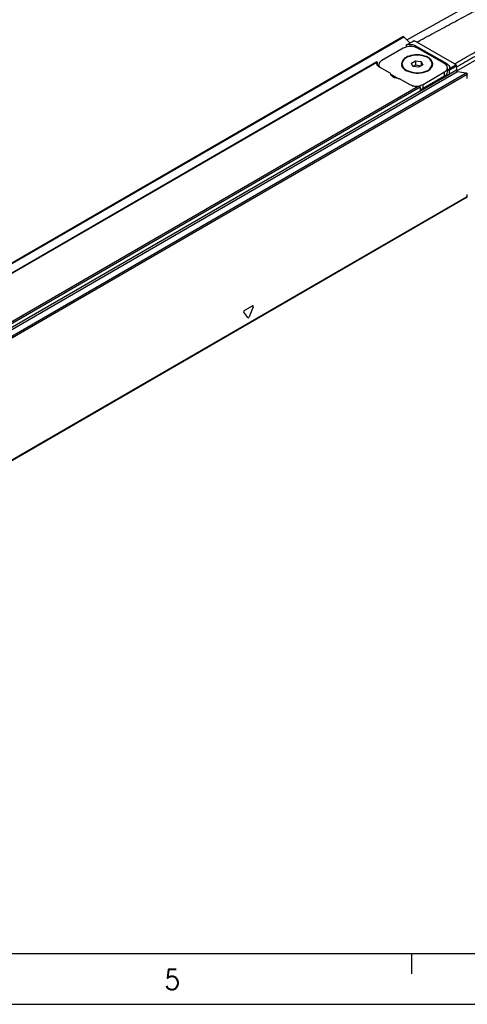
# Model space of a CAD drawing. Header units: millimetres. Extents: x -500 to 476, y -131 to 328.
# Tile 9 of 20: x -140 to -96, y -92 to 5. Entities that reach past the tile are written whole.
import ezdxf

# ---------------------------------------------------------------- set-up
doc = ezdxf.new("R2010")
doc.units = ezdxf.units.MM
doc.layers.add('1', color=7, linetype='Continuous')
doc.styles.add('CONVERTER_12', font='txt.shx', dxfattribs={"width": 0.9})

# ---------------------------------------------------------------- blocks, each defined once
blk = doc.blocks.new('REGLA_S-70__25', base_point=(-372.76, -121.3))
at = {"color": 7, "linetype": 'Continuous'}
for p, q in [((-203.63, 5.77), (-191.02, 12.82)), ((-359.28, -83.17), (-204.42, 6.46)), ((-204.27, 6.41), (-203.06, 5.19)), ((-193.82, -0.33), (-181.06, 7.06)), ((-204.36, 4.17), (-208.6, 1.71)), ((-203.78, 4.71), (-203.78, 4.4)), ((-203.67, 4.84), (-202.3, 5.63)), ((-201.71, 5.33), (-202.2, 5.62)), ((-201.81, 4.58), (-195.8, 1.1)), ((-196.23, 1.1), (-201.53, 4.17)), ((-209.56, 1.43), (-349.9, -79.79)), ((-209.61, 1.22), (-209.6, 1.34)), ((-209.53, 1.38), (-209.53, 0.9)), ((-209.19, 0.76), (-209.36, 0.66)), ((-209.19, 0.51), (-209.19, 0.89)), ((-206.96, -0.8), (-209.03, 0.4)), ((-204.64, 0.87), (-204.64, 1.04)), ((-202.75, 1.21), (-201.93, 1.68)), ((-202.45, 0.56), (-202.75, 1.21)), ((-202.45, 0.56), (-201.93, 0.87)), ((-201.34, 0.39), (-202.45, 0.56)), ((-201.93, 1.68), (-201.93, 0.87)), ((-201.93, 1.68), (-200.82, 1.51)), ((-201.93, 0.87), (-200.82, 0.69)), ((-200.82, 0.69), (-201.34, 0.39)), ((-200.82, 1.51), (-200.52, 0.86)), ((-200.82, 1.51), (-200.82, 0.69)), ((-200.52, 0.86), (-200.82, 0.69)), ((-198.64, 0.87), (-198.64, 1.04)), ((-195.64, -0.54), (-195.64, 0.28)), ((-195.22, 0.28), (-195.23, 0.16)), ((-194, 0.87), (-194.28, 1.04)), ((-193.86, 0.63), (-193.86, -0.2)), ((-206.94, -0.89), (-205.24, -1.87)), ((-203.01, -3.08), (-205.08, -1.88)), ((-201.05, -4.35), (-195.29, -1.02)), ((-200.47, -2.99), (-196.23, -0.54)), ((-196.23, -1.35), (-200.47, -3.81)), ((-195.29, -0.2), (-195.29, -1.02)), ((-193.67, -0.46), (-191.93, -0.74)), ((-191.74, -1.82), (-191.74, -1)), ((-201.05, -3.53), (-201.05, -4.35)), ((-191.78, -25.24), (-346.63, -114.87)), ((-191.74, -25.15), (-191.74, -24.74))]:
    blk.add_line(p, q, dxfattribs=at)
at = {"color": 3, "linetype": 'Continuous'}
for p, q in [((-359.13, -83.22), (-204.27, 6.41)), ((-203.43, 4.91), (-202.2, 5.62)), ((-201.81, 4.3), (-201.81, 4.58)), ((-194.28, 1.04), (-201.71, 5.33)), ((-209.6, 1.34), (-349.66, -79.72)), ((-209.19, 0.82), (-209.39, 0.7)), ((-195.8, 0.74), (-195.8, 1.1)), ((-195.29, -0.2), (-193.86, 0.63)), ((-195.23, 0.16), (-194, 0.87)), ((-193.86, -0.2), (-348.71, -89.83)), ((-348.52, -90.09), (-193.67, -0.46)), ((-346.78, -90.37), (-191.93, -0.74)), ((-346.59, -90.63), (-191.74, -1)), ((-196.23, -1.35), (-196.23, -0.54)), ((-201.05, -3.53), (-341.52, -84.84)), ((-201.4, -3.41), (-341.46, -84.47)), ((-200.47, -3.81), (-200.47, -2.99)), ((-191.74, -25.15), (-346.59, -114.77)), ((-235.02, -49), (-235.78, -47.93)), ((-235.62, -47.53), (-234.12, -46.66)), ((-233.96, -46.88), (-234.72, -48.82))]:
    blk.add_line(p, q, dxfattribs=at)
at = {"color": 7, "linetype": 'Continuous'}
for centre, radius, start, end in [((-203.4, 4.37), 0.541, 93.0856, 119.78), ((-194.14, 0.63), 0.283, 0.0306, 59.9695)]:
    blk.add_arc(centre, radius, start, end, dxfattribs=at)
for points, knots in [([(-201.71, 5.33), (-200.6, 5.93), (-198.38, 7.13), (-195.05, 8.92), (-191.72, 10.72), (-189.5, 11.92), (-188.38, 12.52)], [0, 0, 0, 0, 3.780232, 7.560463, 11.347824, 15.135181, 15.135181, 15.135181, 15.135181]), ([(-194.28, 1.04), (-193.21, 1.66), (-191.07, 2.9), (-187.85, 4.76), (-184.64, 6.62), (-182.49, 7.86), (-181.42, 8.48)], [0, 0, 0, 0, 3.712795, 7.42559, 11.145389, 14.865192, 14.865192, 14.865192, 14.865192]), ([(-193.86, 0.47), (-192.8, 1.08), (-190.68, 2.3), (-187.49, 4.15), (-184.28, 6.01), (-182.14, 7.25), (-181.07, 7.87)], [0, 0, 0, 0, 3.671944, 7.343887, 11.063257, 14.780058, 14.780058, 14.780058, 14.780058]), ([(-204.42, 6.46), (-204.4, 6.46), (-204.34, 6.47), (-204.3, 6.43), (-204.27, 6.41)], [0, 0, 0, 0, 0.0695574, 0.1640678, 0.1640678, 0.1640678, 0.1640678]), ([(-203.67, 4.84), (-203.69, 4.83), (-203.71, 4.81), (-203.75, 4.78), (-203.77, 4.75), (-203.78, 4.73), (-203.78, 4.71), (-203.78, 4.71)], [0, 0, 0, 0, 0.0590672, 0.0934111, 0.1352029, 0.1626831, 0.178815, 0.178815, 0.178815, 0.178815]), ([(-203.43, 4.91), (-203.13, 4.91), (-202.57, 4.91), (-202.06, 4.68), (-201.81, 4.58)], [0, 0, 0, 0, 0.875241, 1.666828, 1.666828, 1.666828, 1.666828]), ([(-202.3, 5.63), (-202.29, 5.64), (-202.25, 5.65), (-202.22, 5.63), (-202.2, 5.62)], [0, 0, 0, 0, 0.0468022, 0.1042475, 0.1042475, 0.1042475, 0.1042475]), ([(-198.54, 1.04), (-198.64, 1.36), (-198.89, 2.12), (-200.17, 2.69), (-201.64, 2.91), (-203.1, 2.69), (-204.38, 2.12), (-204.63, 1.36), (-204.74, 1.04)], [0, 0, 0, 0, 0.988581, 2.299572, 3.868095, 5.436619, 6.74761, 7.736191, 7.736191, 7.736191, 7.736191]), ([(-198.64, 1.04), (-198.74, 1.35), (-198.98, 2.08), (-200.22, 2.63), (-201.64, 2.85), (-203.05, 2.63), (-204.29, 2.08), (-204.53, 1.35), (-204.64, 1.04)], [0, 0, 0, 0, 0.956691, 2.225392, 3.743318, 5.261244, 6.529945, 7.486636, 7.486636, 7.486636, 7.486636]), ([(-209.03, 0.4), (-209.19, 0.51), (-209.5, 0.71), (-209.58, 1.06), (-209.61, 1.22)], [0, 0, 0, 0, 0.573572, 1.041979, 1.041979, 1.041979, 1.041979]), ([(-209.6, 1.34), (-209.6, 1.35), (-209.59, 1.37), (-209.59, 1.4), (-209.57, 1.42), (-209.56, 1.43), (-209.56, 1.43)], [0, 0, 0, 0, 0.0290335, 0.0618154, 0.0905972, 0.1006462, 0.1006462, 0.1006462, 0.1006462]), ([(-209.56, 1.43), (-209.56, 1.43), (-209.55, 1.43), (-209.54, 1.44), (-209.53, 1.4), (-209.53, 1.38), (-209.53, 1.38)], [0, 0, 0, 0, 0.00678221, 0.01356443, 0.04625814, 0.07032487, 0.07032487, 0.07032487, 0.07032487]), ([(-208.6, 1.71), (-208.77, 1.6), (-209.07, 1.4), (-209.15, 1.05), (-209.19, 0.89)], [0, 0, 0, 0, 0.573572, 1.041979, 1.041979, 1.041979, 1.041979]), ([(-209.19, 0.89), (-209.18, 0.8), (-209.15, 0.61), (-209.03, 0.45), (-208.97, 0.37)], [0, 0, 0, 0, 0.2757597, 0.5755629, 0.5755629, 0.5755629, 0.5755629]), ([(-204.74, 1.04), (-204.68, 0.79), (-204.56, 0.25), (-204.09, -0.06), (-203.83, -0.23)], [0, 0, 0, 0, 0.72603, 1.615067, 1.615067, 1.615067, 1.615067]), ([(-204.48, 1.58), (-204.55, 1.48), (-204.68, 1.29), (-204.71, 1.07), (-204.73, 0.96)], [0, 0, 0, 0, 0.349823, 0.6802781, 0.6802781, 0.6802781, 0.6802781]), ([(-204.64, 1.04), (-204.58, 0.8), (-204.46, 0.27), (-204.01, -0.03), (-203.76, -0.19)], [0, 0, 0, 0, 0.70261, 1.562968, 1.562968, 1.562968, 1.562968]), ([(-204.5, 0.35), (-204.54, 0.44), (-204.62, 0.6), (-204.63, 0.78), (-204.64, 0.87)], [0, 0, 0, 0, 0.2768421, 0.5444193, 0.5444193, 0.5444193, 0.5444193]), ([(-203.83, -0.23), (-203.3, -0.44), (-202.21, -0.86), (-200.55, -0.71), (-199, -0.19), (-198.67, 0.67), (-198.54, 1.04)], [0, 0, 0, 0, 1.661471, 3.455453, 4.99559, 6.12102, 6.12102, 6.12102, 6.12102]), ([(-203.76, -0.19), (-203.25, -0.39), (-202.19, -0.8), (-200.58, -0.65), (-199.09, -0.15), (-198.77, 0.68), (-198.64, 1.04)], [0, 0, 0, 0, 1.607876, 3.343987, 4.834442, 5.923568, 5.923568, 5.923568, 5.923568]), ([(-198.54, 0.96), (-198.56, 1.07), (-198.59, 1.29), (-198.72, 1.48), (-198.79, 1.58)], [0, 0, 0, 0, 0.3304954, 0.6803614, 0.6803614, 0.6803614, 0.6803614]), ([(-198.64, 0.87), (-198.64, 0.78), (-198.66, 0.59), (-198.74, 0.42), (-198.79, 0.33)], [0, 0, 0, 0, 0.2798692, 0.5704428, 0.5704428, 0.5704428, 0.5704428]), ([(-195.64, 0.28), (-195.68, 0.44), (-195.76, 0.79), (-196.06, 0.99), (-196.23, 1.1)], [0, 0, 0, 0, 0.468406, 1.041979, 1.041979, 1.041979, 1.041979]), ([(-196.23, -0.54), (-196.06, -0.43), (-195.76, -0.23), (-195.68, 0.12), (-195.64, 0.28)], [0, 0, 0, 0, 0.573572, 1.041979, 1.041979, 1.041979, 1.041979]), ([(-195.8, 1.1), (-195.63, 0.99), (-195.33, 0.79), (-195.25, 0.44), (-195.22, 0.28)], [0, 0, 0, 0, 0.573572, 1.041979, 1.041979, 1.041979, 1.041979]), ([(-195.64, 0.01), (-195.57, -0.04), (-195.43, -0.16), (-195.34, -0.31), (-195.29, -0.38)], [0, 0, 0, 0, 0.2784394, 0.5274307, 0.5274307, 0.5274307, 0.5274307]), ([(-195.29, -0.2), (-195.29, -0.17), (-195.28, -0.1), (-195.26, -0.01), (-195.24, 0.08), (-195.23, 0.14), (-195.23, 0.16)], [0, 0, 0, 0, 0.0923988, 0.209338, 0.2900054, 0.3724617, 0.3724617, 0.3724617, 0.3724617]), ([(-205.08, -1.88), (-205.56, -1.84), (-206.37, -1.76), (-206.78, -1.08), (-206.96, -0.8)], [0, 0, 0, 0, 1.332097, 2.278226, 2.278226, 2.278226, 2.278226]), ([(-196.23, -1.35), (-196.06, -1.24), (-195.76, -1.04), (-195.68, -0.69), (-195.64, -0.54)], [0, 0, 0, 0, 0.573572, 1.041979, 1.041979, 1.041979, 1.041979]), ([(-193.67, -0.46), (-193.72, -0.44), (-193.82, -0.38), (-193.84, -0.26), (-193.86, -0.2)], [0, 0, 0, 0, 0.1603525, 0.3392879, 0.3392879, 0.3392879, 0.3392879]), ([(-191.93, -0.74), (-191.88, -0.77), (-191.77, -0.82), (-191.75, -0.94), (-191.74, -1)], [0, 0, 0, 0, 0.1603525, 0.3392879, 0.3392879, 0.3392879, 0.3392879]), ([(-201.4, -3.41), (-201.69, -3.41), (-202.26, -3.41), (-202.77, -3.18), (-203.01, -3.08)], [0, 0, 0, 0, 0.875241, 1.666828, 1.666828, 1.666828, 1.666828]), ([(-202.64, -3.25), (-202.25, -3.3), (-201.51, -3.41), (-200.81, -3.13), (-200.47, -2.99)], [0, 0, 0, 0, 1.137157, 2.217642, 2.217642, 2.217642, 2.217642]), ([(-201.05, -3.53), (-201.06, -3.51), (-201.07, -3.47), (-201.13, -3.44), (-201.2, -3.42), (-201.29, -3.41), (-201.36, -3.41), (-201.4, -3.41)], [0, 0, 0, 0, 0.0637659, 0.132437, 0.1843987, 0.2871357, 0.3979618, 0.3979618, 0.3979618, 0.3979618]), ([(-201.05, -4.04), (-200.95, -4.01), (-200.74, -3.95), (-200.56, -3.86), (-200.47, -3.81)], [0, 0, 0, 0, 0.3193034, 0.6252407, 0.6252407, 0.6252407, 0.6252407]), ([(-191.78, -25.24), (-191.77, -25.23), (-191.74, -25.2), (-191.74, -25.17), (-191.74, -25.15)], [0, 0, 0, 0, 0.0465697, 0.1036576, 0.1036576, 0.1036576, 0.1036576])]:
    blk.add_open_spline(points, degree=3, knots=knots, dxfattribs=at)
blk.add_open_spline([(-201.53, 4.17), (-202, 4.34), (-202.94, 4.68), (-203.89, 4.34), (-204.36, 4.17)], degree=3, dxfattribs=at)
at = {"color": 3, "linetype": 'Continuous'}
for points, knots in [([(-235.62, -47.53), (-235.69, -47.59), (-235.81, -47.7), (-235.79, -47.85), (-235.78, -47.93)], [0, 0, 0, 0, 0.2443305, 0.4481876, 0.4481876, 0.4481876, 0.4481876]), ([(-233.96, -46.88), (-233.94, -46.79), (-233.91, -46.64), (-234.05, -46.65), (-234.12, -46.66)], [0, 0, 0, 0, 0.2036598, 0.3571808, 0.3571808, 0.3571808, 0.3571808]), ([(-235.02, -49), (-234.97, -49.01), (-234.83, -49.04), (-234.76, -48.9), (-234.72, -48.82)], [0, 0, 0, 0, 0.1536528, 0.3979015, 0.3979015, 0.3979015, 0.3979015])]:
    blk.add_open_spline(points, degree=3, knots=knots, dxfattribs=at)
blk = doc.blocks.new('REGLA_S2-120-T__26', base_point=(-372.76, -135.45))
blk.add_blockref('REGLA_S-70__25', (-372.76, -121.3))
blk = doc.blocks.new('Iso2', base_point=(-293.1, -74))
blk.add_blockref('REGLA_S2-120-T__26', (-372.76, -135.45))
blk = doc.blocks.new('_A2', base_point=(89.413, -87.216))
at = {"layer": '1', "color": 7, "linetype": 'Continuous'}
blk.add_line((-479.587, -87.216), (89.413, -87.216), dxfattribs=at)
at = {"layer": '1', "color": 2, "linetype": 'Continuous'}
for p, q in [((-101.353, -89.216), (-101.353, -87.216)), ((-499.587, -92.216), (94.413, -92.216))]:
    blk.add_line(p, q, dxfattribs=at)
at = {"layer": '1', "color": 2, "insert": (-125.725, -89.781), "char_height": 2, "attachment_point": 4, "line_spacing_factor": 1.20048, "style": 'CONVERTER_12'}
blk.add_mtext('5', dxfattribs=at)

msp = doc.modelspace()

# ---------------------------------------------------------------- block references
msp.add_blockref('_A2', (89.413, -87.216))
at = {"xscale": 0.5, "yscale": 0.5, "zscale": 0.5}
msp.add_blockref('Iso2', (-146.55, -37), dxfattribs=at)

doc.saveas('drawing.dxf')
